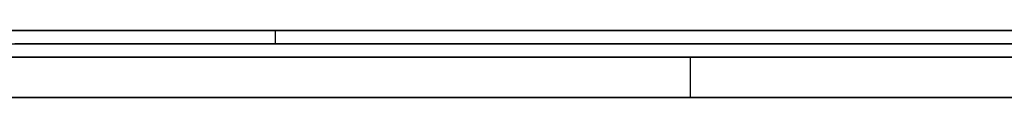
# Model space of a CAD drawing. Extents: x -3.09 to 3.09, y 0 to 2.31.
# Tile 25 of 177: x -2.659134 to -2.651806, y 2.2345 to 2.235. Entities that reach past the tile are written whole.
import ezdxf

# ---------------------------------------------------------------- set-up
doc = ezdxf.new("R2010")
doc.units = 0
doc.layers.get('0').update_dxf_attribs({"linetype": 'CONTINUOUS'})

# ---------------------------------------------------------------- blocks, each defined once
blk = doc.blocks.new('*U1')
at = {"extrusion": (0, 1, 0)}
for p, q in [((3.018, 2.235, -0.83), (-3.018, 2.235, -0.83)), ((-3.018, 2.235, 0.83), (3.018, 2.235, 0.83)), ((-2.798, 2.235, -0.725), (-1.678, 2.235, -0.725)), ((-1.678, 2.235, -0.365), (-2.798, 2.235, -0.365)), ((-2.6572339, 2.235, -0.0915024), (-2.6449212, 2.235, -0.0915024)), ((-2.6572339, 2.235, -0.0355822), (-2.6572339, 2.235, -0.0915024)), ((-2.6449212, 2.2349, -0.0915024), (-2.6572339, 2.2349, -0.0915024)), ((-2.6572339, 2.2349, -0.0915024), (-2.6572339, 2.2349, -0.0355822)), ((-1.678, 2.2348, -0.725), (-2.798, 2.2348, -0.725)), ((-2.798, 2.2348, -0.365), (-1.678, 2.2348, -0.365)), ((-2.6447142, 2.2348, -0.5921622), (-2.7056938, 2.2348, -0.5059581)), ((-2.7055714, 2.2348, -0.5311826), (-2.6471632, 2.2348, -0.6146928)), ((-2.6541428, 2.2348, -0.4646928), (-2.6742245, 2.2348, -0.4646928)), ((-2.6742245, 2.2348, -0.4646928), (-2.6447142, 2.2348, -0.5921622)), ((-2.6194898, 2.2348, -0.6146928), (-2.6541428, 2.2348, -0.4646928)), ((-2.7056938, 2.2345, -0.5059581), (-2.6447142, 2.2345, -0.5921622)), ((-2.6471632, 2.2345, -0.6146928), (-2.7055714, 2.2345, -0.5311826)), ((-2.6742245, 2.2345, -0.4646928), (-2.6541428, 2.2345, -0.4646928)), ((-2.6447142, 2.2345, -0.5921622), (-2.6742245, 2.2345, -0.4646928)), ((-2.6541428, 2.2345, -0.4646928), (-2.6194898, 2.2345, -0.6146928))]:
    blk.add_line(p, q, dxfattribs=at)
for p, q in [((3.018, 2.235, -0.83), (-3.018, 2.235, -0.83)), ((-2.798, 2.235, -0.725), (-1.678, 2.235, -0.725)), ((-2.6572339, 2.235, -0.0355822), (-2.6572339, 2.2349, -0.0355822)), ((-2.6572339, 2.235, -0.0915024), (-2.6449212, 2.235, -0.0915024)), ((-2.6572339, 2.235, -0.0915024), (-2.6572339, 2.2349, -0.0915024)), ((-2.6449212, 2.2349, -0.0915024), (-2.6572339, 2.2349, -0.0915024)), ((-1.678, 2.2348, -0.725), (-2.798, 2.2348, -0.725))]:
    blk.add_line(p, q)
at = {"extrusion": (0, 0, -1)}
for p, q in [((-3.018, 2.235, 0.83), (3.018, 2.235, 0.83)), ((-1.678, 2.235, -0.365), (-2.798, 2.235, -0.365)), ((-2.798, 2.2348, -0.365), (-1.678, 2.2348, -0.365)), ((-2.6541428, 2.2348, -0.4646928), (-2.6742245, 2.2348, -0.4646928)), ((-2.6541428, 2.2348, -0.4646928), (-2.6541428, 2.2345, -0.4646928)), ((-2.6742245, 2.2345, -0.4646928), (-2.6541428, 2.2345, -0.4646928))]:
    blk.add_line(p, q, dxfattribs=at)
at = {"extrusion": (1, 0, 0)}
for p, q in [((-2.6572339, 2.235, -0.0355822), (-2.6572339, 2.235, -0.0915024)), ((-2.6572339, 2.235, -0.0355822), (-2.6572339, 2.2349, -0.0355822)), ((-2.6572339, 2.235, -0.0915024), (-2.6572339, 2.2349, -0.0915024)), ((-2.6572339, 2.2349, -0.0915024), (-2.6572339, 2.2349, -0.0355822))]:
    blk.add_line(p, q, dxfattribs=at)
at = {"extrusion": (-0.816389, 0, -0.577502)}
for p, q in [((-2.6447142, 2.2348, -0.5921622), (-2.7056938, 2.2348, -0.5059581)), ((-2.7056938, 2.2345, -0.5059581), (-2.6447142, 2.2345, -0.5921622))]:
    blk.add_line(p, q, dxfattribs=at)
at = {"extrusion": (0.819458, 0, 0.57314)}
for p, q in [((-2.7055714, 2.2348, -0.5311826), (-2.6471632, 2.2348, -0.6146928)), ((-2.6471632, 2.2345, -0.6146928), (-2.7055714, 2.2345, -0.5311826))]:
    blk.add_line(p, q, dxfattribs=at)
at = {"extrusion": (0.974233, 0, 0.225543)}
for p, q in [((-2.6742245, 2.2348, -0.4646928), (-2.6447142, 2.2348, -0.5921622)), ((-2.6447142, 2.2345, -0.5921622), (-2.6742245, 2.2345, -0.4646928))]:
    blk.add_line(p, q, dxfattribs=at)
at = {"extrusion": (-0.974338, 0, -0.225092)}
for p, q in [((-2.6194898, 2.2348, -0.6146928), (-2.6541428, 2.2348, -0.4646928)), ((-2.6541428, 2.2348, -0.4646928), (-2.6541428, 2.2345, -0.4646928)), ((-2.6541428, 2.2345, -0.4646928), (-2.6194898, 2.2345, -0.6146928))]:
    blk.add_line(p, q, dxfattribs=at)
for points in [[(-2.65178, 2.235, -0.0110794), (-2.65195, 2.235, -0.01086), (-2.65212, 2.235, -0.0106426), (-2.65229, 2.235, -0.0104272), (-2.65247, 2.235, -0.0102136), (-2.65265, 2.235, -0.0100021), (-2.65282, 2.235, -0.0097924), (-2.65301, 2.235, -0.0095847), (-2.65319, 2.235, -0.0093789), (-2.65337, 2.235, -0.0091751), (-2.65356, 2.235, -0.0089731), (-2.65375, 2.235, -0.0087732), (-2.65394, 2.235, -0.0085752), (-2.65413, 2.235, -0.0083791), (-2.65433, 2.235, -0.0081849), (-2.65452, 2.235, -0.0079928), (-2.65472, 2.235, -0.0078027), (-2.65492, 2.235, -0.0076146), (-2.65513, 2.235, -0.0074286), (-2.65533, 2.235, -0.0072446), (-2.65554, 2.235, -0.0070626), (-2.65575, 2.235, -0.0068827), (-2.65596, 2.235, -0.0067048), (-2.65617, 2.235, -0.006529), (-2.65638, 2.235, -0.0063551), (-2.6566, 2.235, -0.0061833), (-2.65682, 2.235, -0.0060136), (-2.65704, 2.235, -0.0058458), (-2.65726, 2.235, -0.0056801), (-2.65748, 2.235, -0.0055165), (-2.65771, 2.235, -0.0053548), (-2.65794, 2.235, -0.0051952), (-2.65817, 2.235, -0.0050377), (-2.6584, 2.235, -0.0048821), (-2.65863, 2.235, -0.0047286), (-2.65887, 2.235, -0.0045772), (-2.6591, 2.235, -0.0044277), (-2.65934, 2.235, -0.0042803)], [(-2.65178, 2.235, -0.0110794), (-2.65195, 2.235, -0.01086), (-2.65212, 2.235, -0.0106426), (-2.65229, 2.235, -0.0104272), (-2.65247, 2.235, -0.0102136), (-2.65265, 2.235, -0.0100021), (-2.65282, 2.235, -0.0097924), (-2.65301, 2.235, -0.0095847), (-2.65319, 2.235, -0.0093789), (-2.65337, 2.235, -0.0091751), (-2.65356, 2.235, -0.0089731), (-2.65375, 2.235, -0.0087732), (-2.65394, 2.235, -0.0085752), (-2.65413, 2.235, -0.0083791), (-2.65433, 2.235, -0.0081849), (-2.65452, 2.235, -0.0079928), (-2.65472, 2.235, -0.0078027), (-2.65492, 2.235, -0.0076146), (-2.65513, 2.235, -0.0074286), (-2.65533, 2.235, -0.0072446), (-2.65554, 2.235, -0.0070626), (-2.65575, 2.235, -0.0068827), (-2.65596, 2.235, -0.0067048), (-2.65617, 2.235, -0.006529), (-2.65638, 2.235, -0.0063551), (-2.6566, 2.235, -0.0061833), (-2.65682, 2.235, -0.0060136), (-2.65704, 2.235, -0.0058458), (-2.65726, 2.235, -0.0056801), (-2.65748, 2.235, -0.0055165), (-2.65771, 2.235, -0.0053548), (-2.65794, 2.235, -0.0051952), (-2.65817, 2.235, -0.0050377), (-2.6584, 2.235, -0.0048821), (-2.65863, 2.235, -0.0047286), (-2.65887, 2.235, -0.0045772), (-2.6591, 2.235, -0.0044277), (-2.65934, 2.235, -0.0042803)], [(-2.6592, 2.235, -0.0231375), (-2.65913, 2.235, -0.0233218), (-2.65906, 2.235, -0.0235074), (-2.65899, 2.235, -0.0236943), (-2.65893, 2.235, -0.0238827), (-2.65886, 2.235, -0.0240725), (-2.6588, 2.235, -0.0242636), (-2.65874, 2.235, -0.0244561), (-2.65868, 2.235, -0.02465), (-2.65862, 2.235, -0.0248453), (-2.65856, 2.235, -0.0250419), (-2.6585, 2.235, -0.0252399), (-2.65845, 2.235, -0.0254394), (-2.65839, 2.235, -0.0256402), (-2.65834, 2.235, -0.0258424), (-2.65829, 2.235, -0.0260459), (-2.65824, 2.235, -0.0262509), (-2.65819, 2.235, -0.0264572), (-2.65814, 2.235, -0.0266649), (-2.65809, 2.235, -0.026874), (-2.65805, 2.235, -0.0270845), (-2.658, 2.235, -0.0272963), (-2.65796, 2.235, -0.0275096), (-2.65792, 2.235, -0.0277242), (-2.65788, 2.235, -0.0279402), (-2.65784, 2.235, -0.0281576), (-2.6578, 2.235, -0.0283764), (-2.65776, 2.235, -0.0285965), (-2.65773, 2.235, -0.0288181), (-2.65769, 2.235, -0.029041), (-2.65766, 2.235, -0.0292653), (-2.65763, 2.235, -0.029491), (-2.65759, 2.235, -0.029718), (-2.65757, 2.235, -0.0299465), (-2.65754, 2.235, -0.0301763), (-2.65751, 2.235, -0.0304075), (-2.65748, 2.235, -0.0306401), (-2.65746, 2.235, -0.0308741), (-2.65744, 2.235, -0.0311094), (-2.65742, 2.235, -0.0313462), (-2.65739, 2.235, -0.0315843), (-2.65737, 2.235, -0.0318238), (-2.65736, 2.235, -0.0320647), (-2.65734, 2.235, -0.032307), (-2.65732, 2.235, -0.0325506), (-2.65731, 2.235, -0.0327956), (-2.6573, 2.235, -0.0330421), (-2.65728, 2.235, -0.0332898), (-2.65727, 2.235, -0.033539), (-2.65726, 2.235, -0.0337896), (-2.65726, 2.235, -0.0340415), (-2.65725, 2.235, -0.0342949), (-2.65724, 2.235, -0.0345496), (-2.65724, 2.235, -0.0348057), (-2.65724, 2.235, -0.0350631), (-2.65723, 2.235, -0.035322), (-2.65723, 2.235, -0.0355822)], [(-2.6592, 2.235, -0.0231375), (-2.65913, 2.235, -0.0233218), (-2.65906, 2.235, -0.0235074), (-2.65899, 2.235, -0.0236943), (-2.65893, 2.235, -0.0238827), (-2.65886, 2.235, -0.0240725), (-2.6588, 2.235, -0.0242636), (-2.65874, 2.235, -0.0244561), (-2.65868, 2.235, -0.02465), (-2.65862, 2.235, -0.0248453), (-2.65856, 2.235, -0.0250419), (-2.6585, 2.235, -0.0252399), (-2.65845, 2.235, -0.0254394), (-2.65839, 2.235, -0.0256402), (-2.65834, 2.235, -0.0258424), (-2.65829, 2.235, -0.0260459), (-2.65824, 2.235, -0.0262509), (-2.65819, 2.235, -0.0264572), (-2.65814, 2.235, -0.0266649), (-2.65809, 2.235, -0.026874), (-2.65805, 2.235, -0.0270845), (-2.658, 2.235, -0.0272963), (-2.65796, 2.235, -0.0275096), (-2.65792, 2.235, -0.0277242), (-2.65788, 2.235, -0.0279402), (-2.65784, 2.235, -0.0281576), (-2.6578, 2.235, -0.0283764), (-2.65776, 2.235, -0.0285965), (-2.65773, 2.235, -0.0288181), (-2.65769, 2.235, -0.029041), (-2.65766, 2.235, -0.0292653), (-2.65763, 2.235, -0.029491), (-2.65759, 2.235, -0.029718), (-2.65757, 2.235, -0.0299465), (-2.65754, 2.235, -0.0301763), (-2.65751, 2.235, -0.0304075), (-2.65748, 2.235, -0.0306401), (-2.65746, 2.235, -0.0308741), (-2.65744, 2.235, -0.0311094), (-2.65742, 2.235, -0.0313462), (-2.65739, 2.235, -0.0315843), (-2.65737, 2.235, -0.0318238), (-2.65736, 2.235, -0.0320647), (-2.65734, 2.235, -0.032307), (-2.65732, 2.235, -0.0325506), (-2.65731, 2.235, -0.0327956), (-2.6573, 2.235, -0.0330421), (-2.65728, 2.235, -0.0332898), (-2.65727, 2.235, -0.033539), (-2.65726, 2.235, -0.0337896), (-2.65726, 2.235, -0.0340415), (-2.65725, 2.235, -0.0342949), (-2.65724, 2.235, -0.0345496), (-2.65724, 2.235, -0.0348057), (-2.65724, 2.235, -0.0350631), (-2.65723, 2.235, -0.035322), (-2.65723, 2.235, -0.0355822)], [(-2.65931, 2.235, -0.236029), (-2.65913, 2.235, -0.236005), (-2.65896, 2.235, -0.235981), (-2.65878, 2.235, -0.235957), (-2.65861, 2.235, -0.235932), (-2.65843, 2.235, -0.235907), (-2.65826, 2.235, -0.235882), (-2.65809, 2.235, -0.235856), (-2.65792, 2.235, -0.235829), (-2.65775, 2.235, -0.235803), (-2.65758, 2.235, -0.235776), (-2.65741, 2.235, -0.235748), (-2.65725, 2.235, -0.235721), (-2.65708, 2.235, -0.235693), (-2.65692, 2.235, -0.235664), (-2.65675, 2.235, -0.235635), (-2.65659, 2.235, -0.235606), (-2.65643, 2.235, -0.235576), (-2.65627, 2.235, -0.235546), (-2.65611, 2.235, -0.235516), (-2.65595, 2.235, -0.235485), (-2.6558, 2.235, -0.235454), (-2.65564, 2.235, -0.235423), (-2.65548, 2.235, -0.235391), (-2.65533, 2.235, -0.235359), (-2.65518, 2.235, -0.235326), (-2.65503, 2.235, -0.235293), (-2.65488, 2.235, -0.23526), (-2.65473, 2.235, -0.235226), (-2.65458, 2.235, -0.235192), (-2.65443, 2.235, -0.235158), (-2.65428, 2.235, -0.235123), (-2.65414, 2.235, -0.235088), (-2.65399, 2.235, -0.235052), (-2.65385, 2.235, -0.235016), (-2.65371, 2.235, -0.23498), (-2.65356, 2.235, -0.234944), (-2.65342, 2.235, -0.234907), (-2.65328, 2.235, -0.23487), (-2.65314, 2.235, -0.234833), (-2.653, 2.235, -0.234796), (-2.65286, 2.235, -0.234758), (-2.65272, 2.235, -0.23472), (-2.65258, 2.235, -0.234682), (-2.65244, 2.235, -0.234643), (-2.6523, 2.235, -0.234604), (-2.65216, 2.235, -0.234565), (-2.65202, 2.235, -0.234526), (-2.65189, 2.235, -0.234486), (-2.65175, 2.235, -0.234446)], [(-2.65931, 2.235, -0.236029), (-2.65913, 2.235, -0.236005), (-2.65896, 2.235, -0.235981), (-2.65878, 2.235, -0.235957), (-2.65861, 2.235, -0.235932), (-2.65843, 2.235, -0.235907), (-2.65826, 2.235, -0.235882), (-2.65809, 2.235, -0.235856), (-2.65792, 2.235, -0.235829), (-2.65775, 2.235, -0.235803), (-2.65758, 2.235, -0.235776), (-2.65741, 2.235, -0.235748), (-2.65725, 2.235, -0.235721), (-2.65708, 2.235, -0.235693), (-2.65692, 2.235, -0.235664), (-2.65675, 2.235, -0.235635), (-2.65659, 2.235, -0.235606), (-2.65643, 2.235, -0.235576), (-2.65627, 2.235, -0.235546), (-2.65611, 2.235, -0.235516), (-2.65595, 2.235, -0.235485), (-2.6558, 2.235, -0.235454), (-2.65564, 2.235, -0.235423), (-2.65548, 2.235, -0.235391), (-2.65533, 2.235, -0.235359), (-2.65518, 2.235, -0.235326), (-2.65503, 2.235, -0.235293), (-2.65488, 2.235, -0.23526), (-2.65473, 2.235, -0.235226), (-2.65458, 2.235, -0.235192), (-2.65443, 2.235, -0.235158), (-2.65428, 2.235, -0.235123), (-2.65414, 2.235, -0.235088), (-2.65399, 2.235, -0.235052), (-2.65385, 2.235, -0.235016), (-2.65371, 2.235, -0.23498), (-2.65356, 2.235, -0.234944), (-2.65342, 2.235, -0.234907), (-2.65328, 2.235, -0.23487), (-2.65314, 2.235, -0.234833), (-2.653, 2.235, -0.234796), (-2.65286, 2.235, -0.234758), (-2.65272, 2.235, -0.23472), (-2.65258, 2.235, -0.234682), (-2.65244, 2.235, -0.234643), (-2.6523, 2.235, -0.234604), (-2.65216, 2.235, -0.234565), (-2.65202, 2.235, -0.234526), (-2.65189, 2.235, -0.234486), (-2.65175, 2.235, -0.234446)], [(-2.65172, 2.235, -0.159042), (-2.65186, 2.235, -0.159002), (-2.65199, 2.235, -0.158962), (-2.65213, 2.235, -0.158923), (-2.65226, 2.235, -0.158884), (-2.6524, 2.235, -0.158846), (-2.65254, 2.235, -0.158807), (-2.65267, 2.235, -0.15877), (-2.65281, 2.235, -0.158732), (-2.65295, 2.235, -0.158696), (-2.65308, 2.235, -0.158659), (-2.65322, 2.235, -0.158623), (-2.65336, 2.235, -0.158588), (-2.6535, 2.235, -0.158552), (-2.65364, 2.235, -0.158518), (-2.65378, 2.235, -0.158483), (-2.65392, 2.235, -0.158449), (-2.65406, 2.235, -0.158416), (-2.6542, 2.235, -0.158383), (-2.65434, 2.235, -0.15835), (-2.65448, 2.235, -0.158318), (-2.65462, 2.235, -0.158286), (-2.65476, 2.235, -0.158254), (-2.6549, 2.235, -0.158223), (-2.65504, 2.235, -0.158192), (-2.65519, 2.235, -0.158162), (-2.65533, 2.235, -0.158132), (-2.65548, 2.235, -0.158102), (-2.65562, 2.235, -0.158072), (-2.65577, 2.235, -0.158043), (-2.65592, 2.235, -0.158014), (-2.65607, 2.235, -0.157986), (-2.65622, 2.235, -0.157958), (-2.65637, 2.235, -0.15793), (-2.65652, 2.235, -0.157902), (-2.65667, 2.235, -0.157875), (-2.65683, 2.235, -0.157848), (-2.65698, 2.235, -0.157822), (-2.65714, 2.235, -0.157796), (-2.6573, 2.235, -0.15777), (-2.65745, 2.235, -0.157744), (-2.65761, 2.235, -0.157719), (-2.65777, 2.235, -0.157694), (-2.65793, 2.235, -0.15767), (-2.6581, 2.235, -0.157646), (-2.65826, 2.235, -0.157622), (-2.65842, 2.235, -0.157598), (-2.65859, 2.235, -0.157575), (-2.65875, 2.235, -0.157552), (-2.65892, 2.235, -0.157529), (-2.65909, 2.235, -0.157507), (-2.65925, 2.235, -0.157485)], [(-2.65172, 2.235, -0.159042), (-2.65186, 2.235, -0.159002), (-2.65199, 2.235, -0.158962), (-2.65213, 2.235, -0.158923), (-2.65226, 2.235, -0.158884), (-2.6524, 2.235, -0.158846), (-2.65254, 2.235, -0.158807), (-2.65267, 2.235, -0.15877), (-2.65281, 2.235, -0.158732), (-2.65295, 2.235, -0.158696), (-2.65308, 2.235, -0.158659), (-2.65322, 2.235, -0.158623), (-2.65336, 2.235, -0.158588), (-2.6535, 2.235, -0.158552), (-2.65364, 2.235, -0.158518), (-2.65378, 2.235, -0.158483), (-2.65392, 2.235, -0.158449), (-2.65406, 2.235, -0.158416), (-2.6542, 2.235, -0.158383), (-2.65434, 2.235, -0.15835), (-2.65448, 2.235, -0.158318), (-2.65462, 2.235, -0.158286), (-2.65476, 2.235, -0.158254), (-2.6549, 2.235, -0.158223), (-2.65504, 2.235, -0.158192), (-2.65519, 2.235, -0.158162), (-2.65533, 2.235, -0.158132), (-2.65548, 2.235, -0.158102), (-2.65562, 2.235, -0.158072), (-2.65577, 2.235, -0.158043), (-2.65592, 2.235, -0.158014), (-2.65607, 2.235, -0.157986), (-2.65622, 2.235, -0.157958), (-2.65637, 2.235, -0.15793), (-2.65652, 2.235, -0.157902), (-2.65667, 2.235, -0.157875), (-2.65683, 2.235, -0.157848), (-2.65698, 2.235, -0.157822), (-2.65714, 2.235, -0.157796), (-2.6573, 2.235, -0.15777), (-2.65745, 2.235, -0.157744), (-2.65761, 2.235, -0.157719), (-2.65777, 2.235, -0.157694), (-2.65793, 2.235, -0.15767), (-2.6581, 2.235, -0.157646), (-2.65826, 2.235, -0.157622), (-2.65842, 2.235, -0.157598), (-2.65859, 2.235, -0.157575), (-2.65875, 2.235, -0.157552), (-2.65892, 2.235, -0.157529), (-2.65909, 2.235, -0.157507), (-2.65925, 2.235, -0.157485)], [(-2.65924, 2.235, -0.166962), (-2.65912, 2.235, -0.166984), (-2.65899, 2.235, -0.167006), (-2.65887, 2.235, -0.167029), (-2.65875, 2.235, -0.167052), (-2.65863, 2.235, -0.167075), (-2.65851, 2.235, -0.167098), (-2.65839, 2.235, -0.167122), (-2.65827, 2.235, -0.167146), (-2.65815, 2.235, -0.16717), (-2.65804, 2.235, -0.167195), (-2.65792, 2.235, -0.167221), (-2.6578, 2.235, -0.167246), (-2.65768, 2.235, -0.167273), (-2.65756, 2.235, -0.167299), (-2.65744, 2.235, -0.167327), (-2.65733, 2.235, -0.167354), (-2.65721, 2.235, -0.167382), (-2.65709, 2.235, -0.16741), (-2.65698, 2.235, -0.167439), (-2.65686, 2.235, -0.167469), (-2.65674, 2.235, -0.167498), (-2.65663, 2.235, -0.167528), (-2.65651, 2.235, -0.167559), (-2.65639, 2.235, -0.16759), (-2.65628, 2.235, -0.167621), (-2.65616, 2.235, -0.167653), (-2.65605, 2.235, -0.167685), (-2.65593, 2.235, -0.167718), (-2.65582, 2.235, -0.167751), (-2.6557, 2.235, -0.167785), (-2.65559, 2.235, -0.167819), (-2.65547, 2.235, -0.167853), (-2.65536, 2.235, -0.167888), (-2.65525, 2.235, -0.167923), (-2.65513, 2.235, -0.167959), (-2.65502, 2.235, -0.167995), (-2.65491, 2.235, -0.168032), (-2.65479, 2.235, -0.168069), (-2.65468, 2.235, -0.168106), (-2.65457, 2.235, -0.168144), (-2.65445, 2.235, -0.168182), (-2.65434, 2.235, -0.168221), (-2.65423, 2.235, -0.16826), (-2.65412, 2.235, -0.1683), (-2.65401, 2.235, -0.16834), (-2.6539, 2.235, -0.16838), (-2.65378, 2.235, -0.168421), (-2.65367, 2.235, -0.168462), (-2.65356, 2.235, -0.168504), (-2.65345, 2.235, -0.168546), (-2.65334, 2.235, -0.168589), (-2.65323, 2.235, -0.168632), (-2.65312, 2.235, -0.168675), (-2.65301, 2.235, -0.168719), (-2.6529, 2.235, -0.168764), (-2.65279, 2.235, -0.168808), (-2.65268, 2.235, -0.168853), (-2.65258, 2.235, -0.168899), (-2.65247, 2.235, -0.168945), (-2.65236, 2.235, -0.168991), (-2.65225, 2.235, -0.169038), (-2.65214, 2.235, -0.169086), (-2.65203, 2.235, -0.169133), (-2.65193, 2.235, -0.169182), (-2.65182, 2.235, -0.16923), (-2.65171, 2.235, -0.169279)], [(-2.65171, 2.235, -0.224082), (-2.65181, 2.235, -0.224129), (-2.65191, 2.235, -0.224176), (-2.65201, 2.235, -0.224222), (-2.65211, 2.235, -0.224268), (-2.65222, 2.235, -0.224314), (-2.65232, 2.235, -0.224359), (-2.65242, 2.235, -0.224403), (-2.65252, 2.235, -0.224448), (-2.65263, 2.235, -0.224492), (-2.65273, 2.235, -0.224536), (-2.65283, 2.235, -0.224579), (-2.65294, 2.235, -0.224622), (-2.65304, 2.235, -0.224665), (-2.65314, 2.235, -0.224707), (-2.65325, 2.235, -0.224749), (-2.65335, 2.235, -0.224791), (-2.65346, 2.235, -0.224832), (-2.65356, 2.235, -0.224873), (-2.65367, 2.235, -0.224913), (-2.65377, 2.235, -0.224953), (-2.65387, 2.235, -0.224993), (-2.65398, 2.235, -0.225032), (-2.65408, 2.235, -0.225072), (-2.65419, 2.235, -0.22511), (-2.65429, 2.235, -0.225149), (-2.6544, 2.235, -0.225187), (-2.65451, 2.235, -0.225224), (-2.65461, 2.235, -0.225261), (-2.65472, 2.235, -0.225298), (-2.65482, 2.235, -0.225335), (-2.65493, 2.235, -0.225371), (-2.65503, 2.235, -0.225407), (-2.65514, 2.235, -0.225443), (-2.65525, 2.235, -0.225478), (-2.65535, 2.235, -0.225512), (-2.65546, 2.235, -0.225547), (-2.65557, 2.235, -0.225581), (-2.65567, 2.235, -0.225615), (-2.65578, 2.235, -0.225648), (-2.65589, 2.235, -0.225681), (-2.656, 2.235, -0.225714), (-2.6561, 2.235, -0.225746), (-2.65621, 2.235, -0.225778), (-2.65632, 2.235, -0.225809), (-2.65643, 2.235, -0.22584), (-2.65654, 2.235, -0.225871), (-2.65664, 2.235, -0.225902), (-2.65675, 2.235, -0.225932), (-2.65686, 2.235, -0.225962), (-2.65697, 2.235, -0.225991), (-2.65708, 2.235, -0.22602), (-2.65719, 2.235, -0.226049), (-2.6573, 2.235, -0.226077), (-2.6574, 2.235, -0.226105), (-2.65751, 2.235, -0.226133), (-2.65762, 2.235, -0.22616), (-2.65773, 2.235, -0.226187), (-2.65784, 2.235, -0.226213), (-2.65795, 2.235, -0.22624), (-2.65806, 2.235, -0.226265), (-2.65817, 2.235, -0.226291), (-2.65828, 2.235, -0.226316), (-2.65839, 2.235, -0.226341), (-2.6585, 2.235, -0.226365), (-2.65861, 2.235, -0.226389), (-2.65873, 2.235, -0.226413), (-2.65884, 2.235, -0.226436), (-2.65895, 2.235, -0.226459), (-2.65906, 2.235, -0.226482), (-2.65917, 2.235, -0.226504)], [(-2.65171, 2.235, -0.224082), (-2.65181, 2.235, -0.224129), (-2.65191, 2.235, -0.224176), (-2.65201, 2.235, -0.224222), (-2.65211, 2.235, -0.224268), (-2.65222, 2.235, -0.224314), (-2.65232, 2.235, -0.224359), (-2.65242, 2.235, -0.224403), (-2.65252, 2.235, -0.224448), (-2.65263, 2.235, -0.224492), (-2.65273, 2.235, -0.224536), (-2.65283, 2.235, -0.224579), (-2.65294, 2.235, -0.224622), (-2.65304, 2.235, -0.224665), (-2.65314, 2.235, -0.224707), (-2.65325, 2.235, -0.224749), (-2.65335, 2.235, -0.224791), (-2.65346, 2.235, -0.224832), (-2.65356, 2.235, -0.224873), (-2.65367, 2.235, -0.224913), (-2.65377, 2.235, -0.224953), (-2.65387, 2.235, -0.224993), (-2.65398, 2.235, -0.225032), (-2.65408, 2.235, -0.225072), (-2.65419, 2.235, -0.22511), (-2.65429, 2.235, -0.225149), (-2.6544, 2.235, -0.225187), (-2.65451, 2.235, -0.225224), (-2.65461, 2.235, -0.225261), (-2.65472, 2.235, -0.225298), (-2.65482, 2.235, -0.225335), (-2.65493, 2.235, -0.225371), (-2.65503, 2.235, -0.225407), (-2.65514, 2.235, -0.225443), (-2.65525, 2.235, -0.225478), (-2.65535, 2.235, -0.225512), (-2.65546, 2.235, -0.225547), (-2.65557, 2.235, -0.225581), (-2.65567, 2.235, -0.225615), (-2.65578, 2.235, -0.225648), (-2.65589, 2.235, -0.225681), (-2.656, 2.235, -0.225714), (-2.6561, 2.235, -0.225746), (-2.65621, 2.235, -0.225778), (-2.65632, 2.235, -0.225809), (-2.65643, 2.235, -0.22584), (-2.65654, 2.235, -0.225871), (-2.65664, 2.235, -0.225902), (-2.65675, 2.235, -0.225932), (-2.65686, 2.235, -0.225962), (-2.65697, 2.235, -0.225991), (-2.65708, 2.235, -0.22602), (-2.65719, 2.235, -0.226049), (-2.6573, 2.235, -0.226077), (-2.6574, 2.235, -0.226105), (-2.65751, 2.235, -0.226133), (-2.65762, 2.235, -0.22616), (-2.65773, 2.235, -0.226187), (-2.65784, 2.235, -0.226213), (-2.65795, 2.235, -0.22624), (-2.65806, 2.235, -0.226265), (-2.65817, 2.235, -0.226291), (-2.65828, 2.235, -0.226316), (-2.65839, 2.235, -0.226341), (-2.6585, 2.235, -0.226365), (-2.65861, 2.235, -0.226389), (-2.65873, 2.235, -0.226413), (-2.65884, 2.235, -0.226436), (-2.65895, 2.235, -0.226459), (-2.65906, 2.235, -0.226482), (-2.65917, 2.235, -0.226504)], [(-2.65924, 2.235, -0.166962), (-2.65912, 2.235, -0.166984), (-2.65899, 2.235, -0.167006), (-2.65887, 2.235, -0.167029), (-2.65875, 2.235, -0.167052), (-2.65863, 2.235, -0.167075), (-2.65851, 2.235, -0.167098), (-2.65839, 2.235, -0.167122), (-2.65827, 2.235, -0.167146), (-2.65815, 2.235, -0.16717), (-2.65804, 2.235, -0.167195), (-2.65792, 2.235, -0.167221), (-2.6578, 2.235, -0.167246), (-2.65768, 2.235, -0.167273), (-2.65756, 2.235, -0.167299), (-2.65744, 2.235, -0.167327), (-2.65733, 2.235, -0.167354), (-2.65721, 2.235, -0.167382), (-2.65709, 2.235, -0.16741), (-2.65698, 2.235, -0.167439), (-2.65686, 2.235, -0.167469), (-2.65674, 2.235, -0.167498), (-2.65663, 2.235, -0.167528), (-2.65651, 2.235, -0.167559), (-2.65639, 2.235, -0.16759), (-2.65628, 2.235, -0.167621), (-2.65616, 2.235, -0.167653), (-2.65605, 2.235, -0.167685), (-2.65593, 2.235, -0.167718), (-2.65582, 2.235, -0.167751), (-2.6557, 2.235, -0.167785), (-2.65559, 2.235, -0.167819), (-2.65547, 2.235, -0.167853), (-2.65536, 2.235, -0.167888), (-2.65525, 2.235, -0.167923), (-2.65513, 2.235, -0.167959), (-2.65502, 2.235, -0.167995), (-2.65491, 2.235, -0.168032), (-2.65479, 2.235, -0.168069), (-2.65468, 2.235, -0.168106), (-2.65457, 2.235, -0.168144), (-2.65445, 2.235, -0.168182), (-2.65434, 2.235, -0.168221), (-2.65423, 2.235, -0.16826), (-2.65412, 2.235, -0.1683), (-2.65401, 2.235, -0.16834), (-2.6539, 2.235, -0.16838), (-2.65378, 2.235, -0.168421), (-2.65367, 2.235, -0.168462), (-2.65356, 2.235, -0.168504), (-2.65345, 2.235, -0.168546), (-2.65334, 2.235, -0.168589), (-2.65323, 2.235, -0.168632), (-2.65312, 2.235, -0.168675), (-2.65301, 2.235, -0.168719), (-2.6529, 2.235, -0.168764), (-2.65279, 2.235, -0.168808), (-2.65268, 2.235, -0.168853), (-2.65258, 2.235, -0.168899), (-2.65247, 2.235, -0.168945), (-2.65236, 2.235, -0.168991), (-2.65225, 2.235, -0.169038), (-2.65214, 2.235, -0.169086), (-2.65203, 2.235, -0.169133), (-2.65193, 2.235, -0.169182), (-2.65182, 2.235, -0.16923), (-2.65171, 2.235, -0.169279)], [(-2.6593, 2.2349, -0.004308), (-2.65894, 2.2349, -0.0045311), (-2.65858, 2.2349, -0.0047587), (-2.65823, 2.2349, -0.0049909), (-2.65789, 2.2349, -0.0052277), (-2.65755, 2.2349, -0.0054692), (-2.65721, 2.2349, -0.0057152), (-2.65688, 2.2349, -0.0059658), (-2.65655, 2.2349, -0.006221), (-2.65623, 2.2349, -0.0064808), (-2.65591, 2.2349, -0.0067453), (-2.65559, 2.2349, -0.0070143), (-2.65528, 2.2349, -0.0072879), (-2.65498, 2.2349, -0.0075661), (-2.65467, 2.2349, -0.0078489), (-2.65438, 2.2349, -0.0081363), (-2.65408, 2.2349, -0.0084283), (-2.65379, 2.2349, -0.0087247), (-2.65351, 2.2349, -0.0090254), (-2.65323, 2.2349, -0.0093306), (-2.65296, 2.2349, -0.0096401), (-2.65269, 2.2349, -0.009954), (-2.65242, 2.2349, -0.0102723), (-2.65216, 2.2349, -0.010595), (-2.6519, 2.2349, -0.010922), (-2.65165, 2.2349, -0.0112534)], [(-2.6593, 2.2349, -0.004308), (-2.65894, 2.2349, -0.0045311), (-2.65858, 2.2349, -0.0047587), (-2.65823, 2.2349, -0.0049909), (-2.65789, 2.2349, -0.0052277), (-2.65755, 2.2349, -0.0054692), (-2.65721, 2.2349, -0.0057152), (-2.65688, 2.2349, -0.0059658), (-2.65655, 2.2349, -0.006221), (-2.65623, 2.2349, -0.0064808), (-2.65591, 2.2349, -0.0067453), (-2.65559, 2.2349, -0.0070143), (-2.65528, 2.2349, -0.0072879), (-2.65498, 2.2349, -0.0075661), (-2.65467, 2.2349, -0.0078489), (-2.65438, 2.2349, -0.0081363), (-2.65408, 2.2349, -0.0084283), (-2.65379, 2.2349, -0.0087247), (-2.65351, 2.2349, -0.0090254), (-2.65323, 2.2349, -0.0093306), (-2.65296, 2.2349, -0.0096401), (-2.65269, 2.2349, -0.009954), (-2.65242, 2.2349, -0.0102723), (-2.65216, 2.2349, -0.010595), (-2.6519, 2.2349, -0.010922), (-2.65165, 2.2349, -0.0112534)], [(-2.65723, 2.2349, -0.0355822), (-2.65724, 2.2349, -0.0351914), (-2.65724, 2.2349, -0.0348036), (-2.65725, 2.2349, -0.034419), (-2.65726, 2.2349, -0.0340376), (-2.65727, 2.2349, -0.0336592), (-2.65728, 2.2349, -0.033284), (-2.6573, 2.2349, -0.0329119), (-2.65732, 2.2349, -0.0325429), (-2.65735, 2.2349, -0.0321771), (-2.65738, 2.2349, -0.0318143), (-2.65741, 2.2349, -0.0314548), (-2.65744, 2.2349, -0.0310983), (-2.65747, 2.2349, -0.0307449), (-2.65751, 2.2349, -0.0303947), (-2.65755, 2.2349, -0.0300476), (-2.6576, 2.2349, -0.0297037), (-2.65764, 2.2349, -0.0293629), (-2.65769, 2.2349, -0.0290251), (-2.65775, 2.2349, -0.0286906), (-2.6578, 2.2349, -0.0283591), (-2.65786, 2.2349, -0.0280308), (-2.65792, 2.2349, -0.0277056), (-2.65798, 2.2349, -0.0273835), (-2.65805, 2.2349, -0.0270645), (-2.65812, 2.2349, -0.0267487), (-2.65819, 2.2349, -0.026436), (-2.65827, 2.2349, -0.0261264), (-2.65835, 2.2349, -0.02582), (-2.65843, 2.2349, -0.0255167), (-2.65851, 2.2349, -0.0252165), (-2.6586, 2.2349, -0.0249194), (-2.65869, 2.2349, -0.0246255), (-2.65878, 2.2349, -0.0243347), (-2.65887, 2.2349, -0.024047), (-2.65897, 2.2349, -0.0237624), (-2.65907, 2.2349, -0.023481), (-2.65917, 2.2349, -0.0232027)], [(-2.65723, 2.2349, -0.0355822), (-2.65724, 2.2349, -0.0351914), (-2.65724, 2.2349, -0.0348036), (-2.65725, 2.2349, -0.034419), (-2.65726, 2.2349, -0.0340376), (-2.65727, 2.2349, -0.0336592), (-2.65728, 2.2349, -0.033284), (-2.6573, 2.2349, -0.0329119), (-2.65732, 2.2349, -0.0325429), (-2.65735, 2.2349, -0.0321771), (-2.65738, 2.2349, -0.0318143), (-2.65741, 2.2349, -0.0314548), (-2.65744, 2.2349, -0.0310983), (-2.65747, 2.2349, -0.0307449), (-2.65751, 2.2349, -0.0303947), (-2.65755, 2.2349, -0.0300476), (-2.6576, 2.2349, -0.0297037), (-2.65764, 2.2349, -0.0293629), (-2.65769, 2.2349, -0.0290251), (-2.65775, 2.2349, -0.0286906), (-2.6578, 2.2349, -0.0283591), (-2.65786, 2.2349, -0.0280308), (-2.65792, 2.2349, -0.0277056), (-2.65798, 2.2349, -0.0273835), (-2.65805, 2.2349, -0.0270645), (-2.65812, 2.2349, -0.0267487), (-2.65819, 2.2349, -0.026436), (-2.65827, 2.2349, -0.0261264), (-2.65835, 2.2349, -0.02582), (-2.65843, 2.2349, -0.0255167), (-2.65851, 2.2349, -0.0252165), (-2.6586, 2.2349, -0.0249194), (-2.65869, 2.2349, -0.0246255), (-2.65878, 2.2349, -0.0243347), (-2.65887, 2.2349, -0.024047), (-2.65897, 2.2349, -0.0237624), (-2.65907, 2.2349, -0.023481), (-2.65917, 2.2349, -0.0232027)], [(-2.65164, 2.2345, -0.234414), (-2.65185, 2.2345, -0.234475), (-2.65205, 2.2345, -0.234534), (-2.65226, 2.2345, -0.234593), (-2.65247, 2.2345, -0.234652), (-2.65268, 2.2345, -0.234709), (-2.65289, 2.2345, -0.234767), (-2.6531, 2.2345, -0.234823), (-2.65331, 2.2345, -0.234879), (-2.65353, 2.2345, -0.234934), (-2.65374, 2.2345, -0.234989), (-2.65396, 2.2345, -0.235043), (-2.65417, 2.2345, -0.235097), (-2.65439, 2.2345, -0.235149), (-2.65462, 2.2345, -0.235201), (-2.65484, 2.2345, -0.235252), (-2.65507, 2.2345, -0.235302), (-2.6553, 2.2345, -0.235351), (-2.65553, 2.2345, -0.2354), (-2.65576, 2.2345, -0.235447), (-2.656, 2.2345, -0.235494), (-2.65624, 2.2345, -0.23554), (-2.65648, 2.2345, -0.235585), (-2.65672, 2.2345, -0.235629), (-2.65696, 2.2345, -0.235673), (-2.65721, 2.2345, -0.235715), (-2.65746, 2.2345, -0.235757), (-2.65772, 2.2345, -0.235798), (-2.65797, 2.2345, -0.235838), (-2.65823, 2.2345, -0.235877), (-2.65849, 2.2345, -0.235915), (-2.65875, 2.2345, -0.235953), (-2.65901, 2.2345, -0.235989), (-2.65928, 2.2345, -0.236025)], [(-2.65164, 2.2345, -0.234414), (-2.65185, 2.2345, -0.234475), (-2.65205, 2.2345, -0.234534), (-2.65226, 2.2345, -0.234593), (-2.65247, 2.2345, -0.234652), (-2.65268, 2.2345, -0.234709), (-2.65289, 2.2345, -0.234767), (-2.6531, 2.2345, -0.234823), (-2.65331, 2.2345, -0.234879), (-2.65353, 2.2345, -0.234934), (-2.65374, 2.2345, -0.234989), (-2.65396, 2.2345, -0.235043), (-2.65417, 2.2345, -0.235097), (-2.65439, 2.2345, -0.235149), (-2.65462, 2.2345, -0.235201), (-2.65484, 2.2345, -0.235252), (-2.65507, 2.2345, -0.235302), (-2.6553, 2.2345, -0.235351), (-2.65553, 2.2345, -0.2354), (-2.65576, 2.2345, -0.235447), (-2.656, 2.2345, -0.235494), (-2.65624, 2.2345, -0.23554), (-2.65648, 2.2345, -0.235585), (-2.65672, 2.2345, -0.235629), (-2.65696, 2.2345, -0.235673), (-2.65721, 2.2345, -0.235715), (-2.65746, 2.2345, -0.235757), (-2.65772, 2.2345, -0.235798), (-2.65797, 2.2345, -0.235838), (-2.65823, 2.2345, -0.235877), (-2.65849, 2.2345, -0.235915), (-2.65875, 2.2345, -0.235953), (-2.65901, 2.2345, -0.235989), (-2.65928, 2.2345, -0.236025)], [(-2.65922, 2.2345, -0.157489), (-2.65897, 2.2345, -0.157522), (-2.65872, 2.2345, -0.157556), (-2.65847, 2.2345, -0.157591), (-2.65823, 2.2345, -0.157626), (-2.65798, 2.2345, -0.157662), (-2.65774, 2.2345, -0.157699), (-2.6575, 2.2345, -0.157737), (-2.65726, 2.2345, -0.157775), (-2.65703, 2.2345, -0.157814), (-2.6568, 2.2345, -0.157854), (-2.65656, 2.2345, -0.157895), (-2.65634, 2.2345, -0.157936), (-2.65611, 2.2345, -0.157978), (-2.65588, 2.2345, -0.158021), (-2.65566, 2.2345, -0.158065), (-2.65544, 2.2345, -0.158109), (-2.65522, 2.2345, -0.158154), (-2.65501, 2.2345, -0.1582), (-2.65479, 2.2345, -0.158246), (-2.65458, 2.2345, -0.158294), (-2.65437, 2.2345, -0.158342), (-2.65416, 2.2345, -0.158391), (-2.65395, 2.2345, -0.158441), (-2.65374, 2.2345, -0.158492), (-2.65353, 2.2345, -0.158544), (-2.65332, 2.2345, -0.158597), (-2.65311, 2.2345, -0.158651), (-2.65291, 2.2345, -0.158706), (-2.6527, 2.2345, -0.158762), (-2.6525, 2.2345, -0.158818), (-2.65229, 2.2345, -0.158876), (-2.65209, 2.2345, -0.158935), (-2.65188, 2.2345, -0.158994), (-2.65168, 2.2345, -0.159055)], [(-2.65922, 2.2345, -0.157489), (-2.65897, 2.2345, -0.157522), (-2.65872, 2.2345, -0.157556), (-2.65847, 2.2345, -0.157591), (-2.65823, 2.2345, -0.157626), (-2.65798, 2.2345, -0.157662), (-2.65774, 2.2345, -0.157699), (-2.6575, 2.2345, -0.157737), (-2.65726, 2.2345, -0.157775), (-2.65703, 2.2345, -0.157814), (-2.6568, 2.2345, -0.157854), (-2.65656, 2.2345, -0.157895), (-2.65634, 2.2345, -0.157936), (-2.65611, 2.2345, -0.157978), (-2.65588, 2.2345, -0.158021), (-2.65566, 2.2345, -0.158065), (-2.65544, 2.2345, -0.158109), (-2.65522, 2.2345, -0.158154), (-2.65501, 2.2345, -0.1582), (-2.65479, 2.2345, -0.158246), (-2.65458, 2.2345, -0.158294), (-2.65437, 2.2345, -0.158342), (-2.65416, 2.2345, -0.158391), (-2.65395, 2.2345, -0.158441), (-2.65374, 2.2345, -0.158492), (-2.65353, 2.2345, -0.158544), (-2.65332, 2.2345, -0.158597), (-2.65311, 2.2345, -0.158651), (-2.65291, 2.2345, -0.158706), (-2.6527, 2.2345, -0.158762), (-2.6525, 2.2345, -0.158818), (-2.65229, 2.2345, -0.158876), (-2.65209, 2.2345, -0.158935), (-2.65188, 2.2345, -0.158994), (-2.65168, 2.2345, -0.159055)], [(-2.65921, 2.2345, -0.166967), (-2.65903, 2.2345, -0.167001), (-2.65884, 2.2345, -0.167034), (-2.65866, 2.2345, -0.167069), (-2.65848, 2.2345, -0.167104), (-2.6583, 2.2345, -0.16714), (-2.65812, 2.2345, -0.167177), (-2.65795, 2.2345, -0.167215), (-2.65777, 2.2345, -0.167253), (-2.65759, 2.2345, -0.167293), (-2.65741, 2.2345, -0.167334), (-2.65724, 2.2345, -0.167376), (-2.65706, 2.2345, -0.167419), (-2.65688, 2.2345, -0.167462), (-2.65671, 2.2345, -0.167507), (-2.65653, 2.2345, -0.167553), (-2.65636, 2.2345, -0.167599), (-2.65619, 2.2345, -0.167647), (-2.65601, 2.2345, -0.167695), (-2.65584, 2.2345, -0.167745), (-2.65567, 2.2345, -0.167796), (-2.65549, 2.2345, -0.167847), (-2.65532, 2.2345, -0.167899), (-2.65515, 2.2345, -0.167953), (-2.65498, 2.2345, -0.168007), (-2.65481, 2.2345, -0.168063), (-2.65464, 2.2345, -0.168119), (-2.65447, 2.2345, -0.168176), (-2.6543, 2.2345, -0.168235), (-2.65414, 2.2345, -0.168294), (-2.65397, 2.2345, -0.168354), (-2.6538, 2.2345, -0.168415), (-2.65363, 2.2345, -0.168478), (-2.65347, 2.2345, -0.168541), (-2.6533, 2.2345, -0.168605), (-2.65314, 2.2345, -0.16867), (-2.65297, 2.2345, -0.168736), (-2.65281, 2.2345, -0.168803), (-2.65264, 2.2345, -0.168871), (-2.65248, 2.2345, -0.16894), (-2.65232, 2.2345, -0.16901), (-2.65215, 2.2345, -0.169081), (-2.65199, 2.2345, -0.169153), (-2.65183, 2.2345, -0.169226), (-2.65167, 2.2345, -0.169299)], [(-2.65176, 2.2345, -0.224109), (-2.65192, 2.2345, -0.224179), (-2.65207, 2.2345, -0.224249), (-2.65222, 2.2345, -0.224317), (-2.65238, 2.2345, -0.224385), (-2.65253, 2.2345, -0.224452), (-2.65269, 2.2345, -0.224518), (-2.65284, 2.2345, -0.224583), (-2.653, 2.2345, -0.224648), (-2.65316, 2.2345, -0.224711), (-2.65331, 2.2345, -0.224774), (-2.65347, 2.2345, -0.224836), (-2.65363, 2.2345, -0.224898), (-2.65378, 2.2345, -0.224958), (-2.65394, 2.2345, -0.225018), (-2.6541, 2.2345, -0.225076), (-2.65426, 2.2345, -0.225134), (-2.65441, 2.2345, -0.225192), (-2.65457, 2.2345, -0.225248), (-2.65473, 2.2345, -0.225304), (-2.65489, 2.2345, -0.225358), (-2.65505, 2.2345, -0.225412), (-2.65521, 2.2345, -0.225466), (-2.65537, 2.2345, -0.225518), (-2.65553, 2.2345, -0.225569), (-2.65569, 2.2345, -0.22562), (-2.65585, 2.2345, -0.22567), (-2.65601, 2.2345, -0.225719), (-2.65618, 2.2345, -0.225767), (-2.65634, 2.2345, -0.225815), (-2.6565, 2.2345, -0.225862), (-2.65666, 2.2345, -0.225907), (-2.65683, 2.2345, -0.225953), (-2.65699, 2.2345, -0.225997), (-2.65715, 2.2345, -0.22604), (-2.65732, 2.2345, -0.226083), (-2.65748, 2.2345, -0.226125), (-2.65765, 2.2345, -0.226166), (-2.65781, 2.2345, -0.226206), (-2.65798, 2.2345, -0.226245), (-2.65814, 2.2345, -0.226284), (-2.65831, 2.2345, -0.226322), (-2.65847, 2.2345, -0.226359), (-2.65864, 2.2345, -0.226395), (-2.65881, 2.2345, -0.22643), (-2.65897, 2.2345, -0.226465), (-2.65914, 2.2345, -0.226498)], [(-2.65176, 2.2345, -0.224109), (-2.65192, 2.2345, -0.224179), (-2.65207, 2.2345, -0.224249), (-2.65222, 2.2345, -0.224317), (-2.65238, 2.2345, -0.224385), (-2.65253, 2.2345, -0.224452), (-2.65269, 2.2345, -0.224518), (-2.65284, 2.2345, -0.224583), (-2.653, 2.2345, -0.224648), (-2.65316, 2.2345, -0.224711), (-2.65331, 2.2345, -0.224774), (-2.65347, 2.2345, -0.224836), (-2.65363, 2.2345, -0.224898), (-2.65378, 2.2345, -0.224958), (-2.65394, 2.2345, -0.225018), (-2.6541, 2.2345, -0.225076), (-2.65426, 2.2345, -0.225134), (-2.65441, 2.2345, -0.225192), (-2.65457, 2.2345, -0.225248), (-2.65473, 2.2345, -0.225304), (-2.65489, 2.2345, -0.225358), (-2.65505, 2.2345, -0.225412), (-2.65521, 2.2345, -0.225466), (-2.65537, 2.2345, -0.225518), (-2.65553, 2.2345, -0.225569), (-2.65569, 2.2345, -0.22562), (-2.65585, 2.2345, -0.22567), (-2.65601, 2.2345, -0.225719), (-2.65618, 2.2345, -0.225767), (-2.65634, 2.2345, -0.225815), (-2.6565, 2.2345, -0.225862), (-2.65666, 2.2345, -0.225907), (-2.65683, 2.2345, -0.225953), (-2.65699, 2.2345, -0.225997), (-2.65715, 2.2345, -0.22604), (-2.65732, 2.2345, -0.226083), (-2.65748, 2.2345, -0.226125), (-2.65765, 2.2345, -0.226166), (-2.65781, 2.2345, -0.226206), (-2.65798, 2.2345, -0.226245), (-2.65814, 2.2345, -0.226284), (-2.65831, 2.2345, -0.226322), (-2.65847, 2.2345, -0.226359), (-2.65864, 2.2345, -0.226395), (-2.65881, 2.2345, -0.22643), (-2.65897, 2.2345, -0.226465), (-2.65914, 2.2345, -0.226498)], [(-2.65921, 2.2345, -0.166967), (-2.65903, 2.2345, -0.167001), (-2.65884, 2.2345, -0.167034), (-2.65866, 2.2345, -0.167069), (-2.65848, 2.2345, -0.167104), (-2.6583, 2.2345, -0.16714), (-2.65812, 2.2345, -0.167177), (-2.65795, 2.2345, -0.167215), (-2.65777, 2.2345, -0.167253), (-2.65759, 2.2345, -0.167293), (-2.65741, 2.2345, -0.167334), (-2.65724, 2.2345, -0.167376), (-2.65706, 2.2345, -0.167419), (-2.65688, 2.2345, -0.167462), (-2.65671, 2.2345, -0.167507), (-2.65653, 2.2345, -0.167553), (-2.65636, 2.2345, -0.167599), (-2.65619, 2.2345, -0.167647), (-2.65601, 2.2345, -0.167695), (-2.65584, 2.2345, -0.167745), (-2.65567, 2.2345, -0.167796), (-2.65549, 2.2345, -0.167847), (-2.65532, 2.2345, -0.167899), (-2.65515, 2.2345, -0.167953), (-2.65498, 2.2345, -0.168007), (-2.65481, 2.2345, -0.168063), (-2.65464, 2.2345, -0.168119), (-2.65447, 2.2345, -0.168176), (-2.6543, 2.2345, -0.168235), (-2.65414, 2.2345, -0.168294), (-2.65397, 2.2345, -0.168354), (-2.6538, 2.2345, -0.168415), (-2.65363, 2.2345, -0.168478), (-2.65347, 2.2345, -0.168541), (-2.6533, 2.2345, -0.168605), (-2.65314, 2.2345, -0.16867), (-2.65297, 2.2345, -0.168736), (-2.65281, 2.2345, -0.168803), (-2.65264, 2.2345, -0.168871), (-2.65248, 2.2345, -0.16894), (-2.65232, 2.2345, -0.16901), (-2.65215, 2.2345, -0.169081), (-2.65199, 2.2345, -0.169153), (-2.65183, 2.2345, -0.169226), (-2.65167, 2.2345, -0.169299)]]:
    blk.add_polyline3d(points)

msp = doc.modelspace()

# ---------------------------------------------------------------- block references
msp.add_blockref('*U1', (0, 0))

doc.saveas('drawing.dxf')
